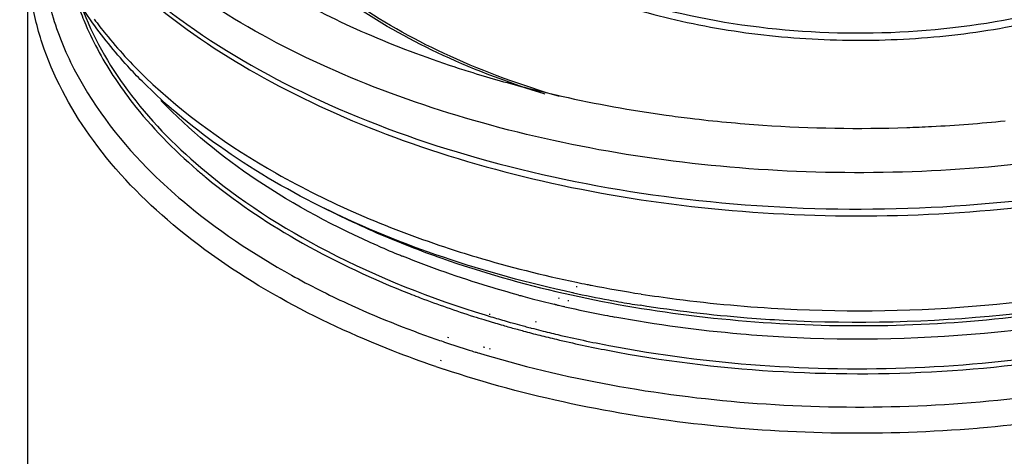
# Model space of a CAD drawing. Header units: millimetres. Extents: x 141 to 298, y 47 to 566.
# Tile 4 of 18: x 206 to 260, y 347 to 370. Entities that reach past the tile are written whole.
import ezdxf

# ---------------------------------------------------------------- set-up
doc = ezdxf.new("R2010")
doc.units = ezdxf.units.MM
doc.header["$LTSCALE"] = 39.86275
doc.layers.get('0').update_dxf_attribs({"linetype": 'CONTINUOUS'})

msp = doc.modelspace()

# ---------------------------------------------------------------- linework, layer by layer
at = {"color": 7}
for p, q in [((206.837, 373.673), (206.837, 165.061)), ((236.519, 355.659), (236.472, 355.67)), ((235.575, 355.039), (235.523, 355.053)), ((236.078, 354.903), (236.027, 354.917)), ((236.321, 355.339), (236.272, 355.35)), ((235.342, 354.713), (235.289, 354.726)), ((235.863, 354.591), (235.81, 354.604)), ((231.492, 353.892), (231.542, 353.877)), ((231.771, 354.194), (231.822, 354.18)), ((234.266, 353.795), (234.318, 353.781)), ((233.998, 353.453), (234.05, 353.439)), ((229.286, 352.706), (229.354, 352.683)), ((229.524, 352.939), (229.595, 352.92)), ((231.457, 352.419), (231.535, 352.398)), ((231.776, 352.333), (231.827, 352.32)), ((229.202, 351.661), (229.139, 351.683)), ((231.168, 352.101), (231.245, 352.078)), ((231.483, 352.006), (231.534, 351.991)), ((228.891, 351.357), (228.827, 351.379)), ((258.272, 348.026), (258.144, 348.015))]:
    msp.add_line(p, q, dxfattribs=at)
for centre, radius, start, end in [((251.736, 440.744), 76.513, 266.12473, 271.94615), ((235.603, 384.743), 30.042, 229.2704, 230.497), ((245.826, 403.673), 49.992, 246.359, 247.8523), ((247.1, 408.187), 54.022, 248.6832, 250.6627), ((246.248, 404.698), 51.101, 247.8473, 247.9887), ((242.511, 394.9), 44.148, 240.9841, 243.1772), ((250.627, 423.745), 69.289, 258.22185, 258.71684), ((250.72, 424.212), 69.764, 258.71648, 258.90242), ((250.968, 425.498), 71.074, 258.90601, 261.10671), ((249.5, 414.293), 61.238, 254.72151, 254.94019), ((249.635, 414.795), 61.758, 254.9406, 255.42644), ((249.939, 415.973), 62.974, 255.42842, 256.54759), ((250.743, 422.674), 68.862, 257.91028, 259.53807), ((250.979, 423.924), 70.134, 259.53427, 259.97998), ((251.111, 424.677), 70.899, 259.98082, 260.92078), ((250.176, 416.95), 63.98, 256.59405, 256.75208), ((250.245, 417.247), 64.285, 256.75217, 257.02336), ((250.627, 418.955), 66.035, 257.08088, 258.99651), ((248.64, 409.588), 58.276, 252.31238, 252.88698), ((248.831, 410.206), 58.922, 252.93799, 253.167), ((248.825, 410.353), 58.8, 252.92521, 253.13084), ((248.952, 410.773), 59.238, 253.13111, 253.55081), ((248.902, 410.441), 59.168, 253.16692, 253.28789), ((248.971, 410.671), 59.409, 253.28795, 253.51113), ((249.114, 411.323), 59.812, 253.55079, 253.96315), ((249.271, 411.868), 60.379, 253.96316, 254.38973), ((250.871, 420.194), 67.298, 258.99395, 259.46575), ((249.095, 411.092), 59.847, 253.51136, 253.92331), ((249.298, 411.798), 60.582, 253.92383, 254.59991), ((249.438, 412.466), 61, 254.38987, 254.90506), ((249.463, 412.395), 61.201, 254.5992, 254.86396), ((249.533, 412.652), 61.468, 254.86387, 255.00402), ((249.552, 412.887), 61.436, 254.90463, 255.04489), ((249.725, 413.374), 62.215, 255.00541, 255.83758), ((249.637, 413.207), 61.767, 255.04502, 255.33309), ((249.808, 413.861), 62.443, 255.38334, 255.87815), ((247.799, 407.117), 57.474, 250.79911, 251.20978), ((248.268, 408.511), 58.945, 251.2841, 252.65691), ((248.641, 409.694), 60.185, 252.65309, 252.94464), ((248.742, 410.02), 60.527, 252.94453, 253.12103), ((248.859, 410.409), 60.933, 253.19708, 253.43141), ((247.872, 406.983), 58.775, 251.15899, 251.59413)]:
    msp.add_arc(centre, radius, start, end, dxfattribs=at)
for points, knots in [([(225.637, 384.479), (225.635, 383.736), (225.83, 382.212), (226.698, 380.01), (228.112, 377.922), (230.031, 375.991), (232.41, 374.248), (235.198, 372.729), (238.338, 371.461), (242.98, 370.121), (249.203, 369.246), (256.744, 369.452), (262.825, 370.667), (267.243, 372.267), (269.254, 373.259), (270.193, 373.801)], [0, 0, 0, 0, 0.042832, 0.087417, 0.135197, 0.187103, 0.24355, 0.304517, 0.369632, 0.438267, 0.582535, 0.729629, 0.87117, 0.937567, 1, 1, 1, 1]), ([(225.782, 381.204), (226.153, 380.166), (227.312, 378.096), (229.928, 375.425), (233.376, 373.121), (237.524, 371.261), (242.216, 369.907), (247.275, 369.11), (252.506, 368.899), (256.013, 369.158), (257.747, 369.392)], [0, 0, 0, 0, 0.09125, 0.192973, 0.306831, 0.432387, 0.567697, 0.709815, 0.85519, 1, 1, 1, 1]), ([(206.408, 380.194), (206.781, 379.314), (207.684, 377.573), (209.421, 375.114), (211.546, 372.777), (214.952, 369.777), (220.098, 366.467), (227.236, 363.348), (235.243, 361.075), (243.838, 359.725), (252.715, 359.342), (258.667, 359.744), (261.616, 360.116)], [0, 0, 0, 0, 0.046071, 0.094213, 0.144787, 0.198028, 0.312731, 0.438097, 0.572404, 0.713007, 0.856696, 1, 1, 1, 1]), ([(206.447, 380.221), (206.871, 379.254), (207.916, 377.338), (209.957, 374.655), (212.482, 372.121), (216.57, 368.886), (222.755, 365.424), (231.263, 362.368), (240.695, 360.422), (250.624, 359.671), (260.602, 360.15), (267.145, 361.302), (270.312, 362.094)], [0, 0, 0, 0, 0.044718, 0.092043, 0.142378, 0.195932, 0.31256, 0.440778, 0.577687, 0.719428, 0.861661, 1, 1, 1, 1]), ([(210.23, 370.105), (209.21, 371.572), (207.552, 374.69), (206.888, 378.176), (206.843, 379.873)], [0, 0, 0, 0, 0.5128, 1, 1, 1, 1]), ([(264.356, 362.837), (261.651, 362.399), (256.158, 361.813), (247.887, 361.784), (239.735, 362.593), (231.955, 364.216), (224.786, 366.602), (218.447, 369.682), (213.13, 373.365), (210.235, 376.306), (209.05, 377.844)], [0, 0, 0, 0, 0.137826, 0.277221, 0.415249, 0.549062, 0.676097, 0.79429, 0.902335, 1, 1, 1, 1]), ([(213.831, 376.672), (214.82, 375.7), (217.042, 373.834), (220.84, 371.398), (225.175, 369.256), (228.291, 368.083), (229.917, 367.551)], [0, 0, 0, 0, 0.223209, 0.465094, 0.724647, 1, 1, 1, 1]), ([(220.474, 355.066), (218.436, 356.208), (214.736, 358.686), (210.306, 363.232), (207.92, 367.537), (206.991, 371.053), (206.837, 372.806), (206.837, 373.673)], [0, 0, 0, 0, 0.290436, 0.549808, 0.782455, 0.892282, 1, 1, 1, 1]), ([(207.597, 373.179), (207.702, 372.17), (208.128, 370.129), (209.833, 366.088), (211.954, 363.401), (213.59, 361.789)], [0, 0, 0, 0, 0.232414, 0.473862, 1, 1, 1, 1]), ([(257.747, 369.392), (259.458, 369.622), (262.761, 370.266), (265.955, 371.337), (267.454, 371.974)], [0, 0, 0, 0, 0.514548, 1, 1, 1, 1]), ([(209.59, 370.817), (209.709, 370.483), (210.242, 369.127), (210.95, 367.842), (211.56, 366.923)], [0, 0, 0, 0, 0.24339, 1, 1, 1, 1]), ([(209.737, 370.827), (210.339, 369.209), (212.166, 365.992), (214.729, 363.357), (216.189, 362.115)], [0, 0, 0, 0, 0.47381, 1, 1, 1, 1]), ([(234.806, 366.073), (232.926, 366.654), (229.375, 367.988), (226.043, 369.815), (224.536, 370.826)], [0, 0, 0, 0, 0.520247, 1, 1, 1, 1]), ([(235.574, 365.947), (233.559, 366.539), (229.76, 367.919), (226.205, 369.858), (224.608, 370.939)], [0, 0, 0, 0, 0.521403, 1, 1, 1, 1]), ([(213.018, 366.78), (212.757, 367.044), (211.757, 368.091), (210.844, 369.222), (210.23, 370.105)], [0, 0, 0, 0, 0.256491, 1, 1, 1, 1]), ([(210.432, 370.133), (210.634, 369.859), (211.491, 368.752), (212.446, 367.721), (213.209, 366.985)], [0, 0, 0, 0, 0.242879, 1, 1, 1, 1]), ([(229.917, 367.551), (230.238, 367.446), (231.545, 367.031), (232.865, 366.66), (233.866, 366.406)], [0, 0, 0, 0, 0.246913, 1, 1, 1, 1]), ([(211.56, 366.923), (211.852, 366.482), (213.152, 364.681), (214.72, 363.08), (216.001, 361.977)], [0, 0, 0, 0, 0.238445, 1, 1, 1, 1]), ([(236.272, 355.35), (233.915, 355.856), (229.381, 357.086), (223.06, 359.645), (217.55, 362.814), (214.388, 365.401), (213.018, 366.78)], [0, 0, 0, 0, 0.275647, 0.535893, 0.777727, 1, 1, 1, 1]), ([(213.209, 366.985), (215.308, 364.96), (220.45, 361.319), (226.212, 358.868), (229.351, 357.826)], [0, 0, 0, 0, 0.468639, 1, 1, 1, 1]), ([(233.866, 366.406), (234.471, 366.251), (236.939, 365.661), (239.441, 365.211), (241.336, 364.947)], [0, 0, 0, 0, 0.246082, 1, 1, 1, 1]), ([(225.778, 357.876), (223.489, 358.878), (219.287, 361.107), (215.577, 364.119), (214.041, 365.741)], [0, 0, 0, 0, 0.527977, 1, 1, 1, 1]), ([(241.336, 364.947), (241.767, 364.886), (243.505, 364.66), (245.251, 364.496), (246.565, 364.407)], [0, 0, 0, 0, 0.248561, 1, 1, 1, 1]), ([(254.335, 364.276), (254.78, 364.291), (256.556, 364.367), (258.329, 364.505), (259.653, 364.643)], [0, 0, 0, 0, 0.250878, 1, 1, 1, 1]), ([(213.59, 361.789), (214.113, 361.274), (216.414, 359.183), (219.022, 357.444), (221.097, 356.293)], [0, 0, 0, 0, 0.236133, 1, 1, 1, 1]), ([(216.189, 362.115), (218.272, 360.343), (223.203, 357.18), (228.63, 355.045), (231.56, 354.145)], [0, 0, 0, 0, 0.471501, 1, 1, 1, 1]), ([(216.493, 361.563), (218.006, 360.315), (221.421, 358.006), (225.136, 356.237), (227.121, 355.438)], [0, 0, 0, 0, 0.478162, 1, 1, 1, 1]), ([(229.212, 357.213), (233.518, 355.701), (242.727, 353.66), (256.8, 353.293), (268.366, 355.179), (276.796, 358.034), (280.616, 359.876), (282.383, 360.897)], [0, 0, 0, 0, 0.250283, 0.512707, 0.768267, 0.888047, 1, 1, 1, 1]), ([(222.838, 359.943), (223.205, 359.753), (224.718, 358.998), (226.272, 358.326), (227.462, 357.861)], [0, 0, 0, 0, 0.244506, 1, 1, 1, 1]), ([(229.351, 357.826), (229.924, 357.635), (232.272, 356.895), (234.664, 356.295), (236.483, 355.916)], [0, 0, 0, 0, 0.245177, 1, 1, 1, 1]), ([(233.363, 355.219), (232.82, 355.367), (230.702, 355.977), (228.617, 356.706), (227.096, 357.322)], [0, 0, 0, 0, 0.255446, 1, 1, 1, 1]), ([(270.83, 356.238), (267.136, 355.22), (259.439, 353.825), (251.626, 353.638), (247.681, 353.847)], [0, 0, 0, 0, 0.492421, 1, 1, 1, 1]), ([(247.738, 354.477), (251.337, 354.291), (258.482, 354.418), (265.544, 355.538), (268.964, 356.358)], [0, 0, 0, 0, 0.506126, 1, 1, 1, 1]), ([(222.59, 355.502), (223.085, 355.251), (225.141, 354.257), (227.265, 353.408), (228.897, 352.84)], [0, 0, 0, 0, 0.24311, 1, 1, 1, 1]), ([(227.121, 355.438), (227.43, 355.313), (228.688, 354.821), (229.964, 354.376), (230.934, 354.067)], [0, 0, 0, 0, 0.24638, 1, 1, 1, 1]), ([(228.827, 351.379), (228.08, 351.635), (225.219, 352.68), (222.443, 353.964), (220.474, 355.066)], [0, 0, 0, 0, 0.25932, 1, 1, 1, 1]), ([(239.98, 355.278), (240.617, 355.179), (243.191, 354.81), (245.785, 354.578), (247.738, 354.477)], [0, 0, 0, 0, 0.247939, 1, 1, 1, 1]), ([(270.286, 355.267), (266.683, 354.271), (259.169, 352.911), (251.541, 352.736), (247.688, 352.946)], [0, 0, 0, 0, 0.49207, 1, 1, 1, 1]), ([(282.987, 355.059), (279.407, 353.056), (271.301, 349.889), (262.765, 348.408), (258.272, 348.026)], [0, 0, 0, 0, 0.476377, 1, 1, 1, 1]), ([(238.176, 352.236), (241.121, 351.672), (247.137, 350.927), (256.202, 350.919), (265.07, 352), (270.776, 353.461), (273.492, 354.38)], [0, 0, 0, 0, 0.251742, 0.507367, 0.759225, 1, 1, 1, 1]), ([(247.681, 353.847), (247.027, 353.882), (244.432, 354.054), (241.845, 354.359), (239.923, 354.667)], [0, 0, 0, 0, 0.251821, 1, 1, 1, 1]), ([(238.247, 352.494), (240.945, 351.979), (246.451, 351.271), (254.769, 351.146), (262.974, 351.942), (268.303, 353.098), (270.87, 353.835)], [0, 0, 0, 0, 0.250259, 0.504595, 0.756589, 1, 1, 1, 1]), ([(247.688, 352.946), (246.916, 352.989), (243.86, 353.204), (240.818, 353.612), (238.567, 354.03)], [0, 0, 0, 0, 0.252579, 1, 1, 1, 1]), ([(234.573, 353.305), (234.874, 353.229), (236.093, 352.932), (237.321, 352.671), (238.247, 352.494)], [0, 0, 0, 0, 0.247888, 1, 1, 1, 1]), ([(234.503, 353.05), (234.804, 352.974), (236.023, 352.676), (237.25, 352.414), (238.176, 352.236)], [0, 0, 0, 0, 0.247884, 1, 1, 1, 1]), ([(231.534, 351.991), (236.313, 350.574), (246.371, 348.855), (256.557, 349.144), (261.644, 349.82)], [0, 0, 0, 0, 0.492749, 1, 1, 1, 1]), ([(258.144, 348.015), (253.2, 347.604), (243.421, 347.729), (233.827, 349.713), (229.314, 351.214)], [0, 0, 0, 0, 0.510532, 1, 1, 1, 1])]:
    msp.add_open_spline(points, degree=3, knots=knots, dxfattribs=at)

doc.saveas('drawing.dxf')
